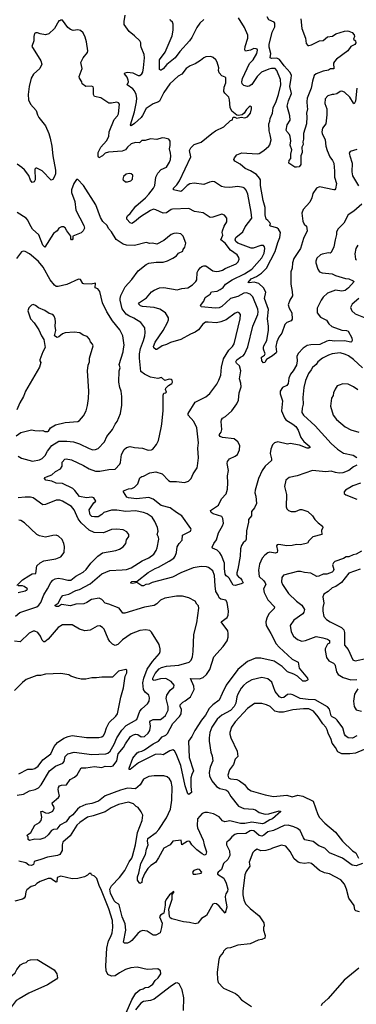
# Model space of a CAD drawing. Extents: x 1771496 to 1971148, y 471553 to 643630.
# Tile 172 of 256: x 1792933 to 1796718, y 566064 to 577114. Entities that reach past the tile are written whole.
import ezdxf

# ---------------------------------------------------------------- set-up
doc = ezdxf.new("R2010")
doc.units = 0

msp = doc.modelspace()

# ---------------------------------------------------------------- linework, layer by layer
at = {"layer": '0CON10XD'}
for points in [[(1794900, 574960), (1794835, 574996), (1794652, 574988), (1794635, 574984), (1794582, 574948), (1794545, 574942), (1794465, 574982), (1794436, 574986), (1794405, 574973), (1794290, 574900), (1794225, 574844), (1794195, 574828), (1794175, 574833), (1794138, 574875), (1794136, 574895), (1794146, 574914), (1794175, 574938), (1794239, 575021), (1794348, 575115), (1794385, 575155), (1794436, 575225), (1794453, 575255), (1794465, 575345), (1794485, 575392), (1794525, 575434), (1794585, 575460), (1794616, 575514), (1794627, 575545), (1794631, 575585), (1794630, 575615), (1794617, 575665), (1794626, 575704), (1794625, 575750), (1794610, 575775), (1794564, 575786), (1794535, 575787), (1794475, 575771), (1794405, 575776), (1794345, 575759), (1794305, 575759), (1794279, 575731), (1794235, 575734), (1794185, 575720), (1794146, 575685), (1794124, 575655), (1794085, 575637), (1793931, 575629), (1793895, 575616), (1793865, 575588), (1793823, 575563), (1793814, 575584), (1793816, 575625), (1793845, 575684), (1793908, 575755), (1793934, 575805), (1793939, 575855), (1793995, 575993), (1794034, 576035), (1794045, 576058), (1794056, 576165), (1794045, 576182), (1794025, 576190), (1793965, 576176), (1793935, 576179), (1793845, 576239), (1793775, 576253), (1793764, 576275), (1793764, 576345), (1793759, 576359), (1793742, 576368), (1793675, 576366), (1793637, 576395), (1793631, 576415), (1793606, 576456), (1793602, 576475), (1793636, 576566), (1793621, 576635), (1793647, 576685), (1793696, 576745), (1793699, 576765), (1793686, 576865), (1793669, 576919), (1793646, 576965), (1793615, 576994), (1793585, 577000), (1793535, 576994), (1793504, 577004), (1793476, 577026), (1793415, 577110), (1793395, 577110), (1793385, 577100), (1793375, 577100), (1793323, 577015), (1793262, 576955), (1793225, 576946), (1793164, 576954), (1793135, 576967), (1793114, 576966), (1793101, 576959), (1793094, 576924), (1793093, 576875), (1793071, 576815), (1793085, 576792), (1793172, 576652), (1793183, 576615), (1793160, 576565), (1793089, 576501), (1793063, 576457), (1793041, 576365), (1793030, 576275), (1793031, 576215), (1793054, 576165), (1793117, 576095), (1793132, 576045), (1793149, 576015), (1793223, 575923), (1793259, 575835), (1793276, 575785), (1793294, 575695), (1793304, 575585), (1793334, 575425), (1793334, 575385), (1793325, 575353), (1793305, 575319), (1793286, 575314), (1793185, 575416), (1793125, 575447), (1793114, 575446), (1793104, 575435), (1793106, 575315), (1793095, 575293), (1793075, 575286), (1793055, 575312), (1793035, 575365), (1792988, 575428), (1792959, 575455), (1792905, 575491)], [(1794146, 576524), (1794205, 576516), (1794265, 576487), (1794285, 576488), (1794306, 576505), (1794317, 576525), (1794324, 576575), (1794336, 576686), (1794332, 576725), (1794299, 576805), (1794294, 576826), (1794297, 576855), (1794283, 576875), (1794225, 576934), (1794165, 576980), (1794109, 577059), (1794106, 577094), (1794120, 577165)], [(1794546, 576564), (1794525, 576548), (1794515, 576548), (1794506, 576556), (1794504, 576665), (1794569, 576751), (1794648, 576932), (1794658, 576995), (1794660, 577065), (1794652, 577085), (1794628, 577105), (1794624, 577115)], [(1795004, 577116), (1794959, 577075), (1794925, 577025), (1794870, 576915), (1794843, 576877), (1794733, 576757), (1794681, 576685), (1794587, 576613), (1794546, 576564)], [(1796723, 576345), (1796709, 576201), (1796695, 576169), (1796685, 576177), (1796646, 576245), (1796585, 576300), (1796555, 576311), (1796535, 576310), (1796498, 576282), (1796466, 576274), (1796445, 576276), (1796399, 576261), (1796366, 576225), (1796364, 576175), (1796386, 576115), (1796388, 576045), (1796376, 575945), (1796336, 575895), (1796331, 575855), (1796334, 575835), (1796369, 575765), (1796377, 575693), (1796391, 575645), (1796421, 575575), (1796452, 575535), (1796464, 575505), (1796473, 575415), (1796471, 575345), (1796496, 575275), (1796484, 575216), (1796476, 575204), (1796465, 575204), (1796303, 575237), (1796270, 575225), (1796229, 575165), (1796217, 575113), (1796194, 575065), (1796119, 574985), (1796106, 574944), (1796116, 574854), (1796130, 574820), (1796157, 574795), (1796164, 574745), (1796125, 574660), (1796092, 574545), (1796017, 574435), (1795999, 574385), (1795996, 574325), (1795982, 574285), (1795983, 574147), (1795998, 574065), (1796000, 574015), (1795971, 573965), (1795953, 573915), (1795964, 573875), (1795994, 573824), (1795997, 573753), (1795987, 573733), (1795935, 573717), (1795915, 573695), (1795882, 573595), (1795848, 573552), (1795823, 573497), (1795814, 573445), (1795822, 573388), (1795816, 573375), (1795775, 573341), (1795709, 573301), (1795690, 573265), (1795675, 573262), (1795657, 573287), (1795652, 573325), (1795685, 573349), (1795694, 573365), (1795676, 573415), (1795676, 573435), (1795680, 573455), (1795711, 573515), (1795729, 573631), (1795729, 573675), (1795718, 573755), (1795731, 573861), (1795684, 573986), (1795701, 574055), (1795675, 574105), (1795622, 574152), (1795568, 574168), (1795515, 574160), (1795501, 574165), (1795534, 574205), (1795595, 574231), (1795652, 574268), (1795707, 574325), (1795806, 574514), (1795836, 574615), (1795859, 574669), (1795866, 574726), (1795843, 574765), (1795825, 574778), (1795753, 574795), (1795746, 574805), (1795754, 574825), (1795725, 574862), (1795705, 574877), (1795695, 574925), (1795692, 575005), (1795671, 575085), (1795642, 575255), (1795640, 575315), (1795631, 575335), (1795595, 575375), (1795528, 575418), (1795468, 575445), (1795413, 575493), (1795351, 575525), (1795340, 575545), (1795347, 575565), (1795375, 575597), (1795430, 575620), (1795605, 575607), (1795625, 575611), (1795680, 575645), (1795735, 575694), (1795745, 575710), (1795760, 575765), (1795748, 575822), (1795737, 575865), (1795735, 575945), (1795746, 575975), (1795749, 576005), (1795776, 576065), (1795784, 576125), (1795817, 576195), (1795844, 576276), (1795868, 576382), (1795864, 576444), (1795824, 576545), (1795805, 576568), (1795765, 576566), (1795735, 576560), (1795653, 576525), (1795602, 576475), (1795545, 576388), (1795515, 576369), (1795495, 576366), (1795455, 576376), (1795436, 576395), (1795431, 576415), (1795440, 576455), (1795518, 576622), (1795559, 576665), (1795600, 576735), (1795607, 576773), (1795603, 576783), (1795592, 576788), (1795565, 576789), (1795527, 576773), (1795471, 576761), (1795466, 576775), (1795470, 576815), (1795497, 576905), (1795498, 576942), (1795459, 577025), (1795394, 577135)], [(1796094, 577125), (1796106, 577015), (1796146, 576905), (1796156, 576846), (1796172, 576825), (1796185, 576823), (1796215, 576831), (1796304, 576875), (1796345, 576880), (1796395, 576922), (1796451, 576929), (1796488, 576955), (1796585, 576986), (1796615, 576990), (1796635, 576987), (1796670, 576970), (1796694, 576945), (1796697, 576925), (1796688, 576895), (1796708, 576875), (1796713, 576855), (1796700, 576835), (1796656, 576814), (1796622, 576765), (1796495, 576670), (1796471, 576645), (1796462, 576625), (1796465, 576563), (1796427, 576563), (1796405, 576548), (1796345, 576535), (1796265, 576506), (1796245, 576489), (1796225, 576425), (1796211, 576345), (1796167, 576235), (1796161, 576195), (1796166, 576136), (1796168, 576115), (1796157, 576065), (1796161, 576025), (1796157, 575945), (1796124, 575835), (1796126, 575774), (1796116, 575745), (1796120, 575715), (1796107, 575685), (1796110, 575625), (1796093, 575585), (1796095, 575490), (1796075, 575462), (1796045, 575458), (1796025, 575460), (1795960, 575505), (1795964, 575535), (1795983, 575555), (1795982, 575605), (1795993, 575655), (1795976, 575705), (1795981, 575755), (1795975, 575805), (1795967, 575827), (1795935, 575858), (1795930, 575875), (1795942, 575935), (1795975, 575985), (1795970, 576035), (1795940, 576145), (1795956, 576205), (1795991, 576285), (1795969, 576365), (1795984, 576456), (1795988, 576488), (1795973, 576523), (1795905, 576595), (1795855, 576666), (1795825, 576682), (1795765, 576677), (1795751, 576685), (1795756, 576735), (1795740, 576805), (1795740, 576835), (1795772, 576975), (1795800, 577035), (1795801, 577075), (1795795, 577087), (1795735, 577111), (1795714, 577145)], [(1796781, 575045), (1796690, 574965), (1796626, 574925), (1796578, 574832), (1796513, 574767), (1796496, 574735), (1796497, 574705), (1796480, 574645), (1796467, 574565), (1796435, 574500), (1796425, 574494), (1796405, 574496), (1796335, 574484), (1796315, 574476), (1796275, 574439), (1796264, 574405), (1796264, 574384), (1796285, 574315), (1796305, 574284), (1796333, 574273), (1796445, 574260), (1796483, 574243), (1796595, 574208), (1796635, 574204), (1796682, 574185), (1796692, 574175), (1796632, 574105), (1796591, 574075), (1796555, 574067), (1796485, 574079), (1796394, 574045), (1796345, 573999), (1796321, 573965), (1796279, 573875), (1796276, 573825), (1796315, 573774), (1796383, 573743), (1796409, 573699), (1796441, 573671), (1796555, 573631), (1796606, 573626), (1796625, 573619), (1796669, 573545), (1796673, 573515), (1796665, 573498), (1796656, 573494), (1796585, 573510), (1796475, 573507), (1796415, 573513), (1796385, 573508), (1796309, 573469), (1796205, 573465), (1796165, 573457), (1796122, 573428), (1796063, 573367), (1796051, 573335), (1796053, 573285), (1796045, 573238), (1796008, 573172), (1795977, 573135), (1795960, 573090), (1795950, 573030), (1795935, 573010), (1795889, 572985), (1795863, 572945), (1795863, 572915), (1795889, 572835), (1795878, 572725), (1795910, 572645), (1795925, 572625), (1796006, 572575), (1796038, 572548), (1796066, 572506), (1796095, 572426), (1796129, 572379), (1796194, 572325), (1796198, 572315), (1796186, 572304), (1796165, 572306), (1796079, 572339), (1795975, 572356), (1795945, 572349), (1795835, 572378), (1795797, 572365), (1795776, 572344), (1795756, 572295), (1795751, 572245), (1795766, 572185), (1795764, 572166), (1795694, 572105), (1795658, 572055), (1795619, 571965), (1795580, 571835), (1795576, 571805), (1795588, 571765), (1795594, 571685), (1795573, 571637), (1795538, 571595), (1795540, 571545), (1795507, 571505), (1795506, 571475), (1795484, 571376), (1795479, 571285), (1795471, 571265), (1795445, 571241), (1795427, 571213), (1795416, 571175), (1795411, 571095), (1795384, 570946), (1795374, 570905), (1795376, 570885), (1795392, 570862), (1795415, 570846), (1795432, 570825), (1795444, 570795), (1795425, 570781), (1795355, 570764), (1795335, 570766), (1795290, 570845), (1795279, 570859), (1795254, 570874), (1795245, 570890), (1795236, 570955), (1795237, 571015), (1795201, 571101), (1795182, 571132), (1795155, 571160), (1795102, 571182), (1795096, 571195), (1795115, 571236), (1795147, 571275), (1795170, 571355), (1795215, 571435), (1795223, 571465), (1795216, 571516), (1795205, 571540), (1795109, 571569), (1795086, 571585), (1795078, 571605), (1795169, 571665), (1795201, 571735), (1795256, 571794), (1795269, 571845), (1795272, 571915), (1795268, 571995), (1795281, 572055), (1795266, 572135), (1795269, 572155), (1795294, 572186), (1795357, 572215), (1795381, 572235), (1795405, 572288), (1795407, 572335), (1795386, 572376), (1795345, 572409), (1795214, 572424), (1795186, 572436), (1795176, 572455), (1795198, 572485), (1795207, 572515), (1795197, 572605), (1795202, 572625), (1795215, 572641), (1795248, 572662), (1795318, 572725), (1795375, 572803), (1795392, 572845), (1795402, 572925), (1795422, 572995), (1795419, 573035), (1795406, 573085), (1795421, 573175), (1795405, 573230), (1795371, 573261), (1795364, 573275), (1795374, 573295), (1795415, 573325), (1795445, 573343), (1795460, 573360), (1795498, 573442), (1795555, 573675), (1795610, 573805), (1795615, 573835), (1795611, 573865), (1795555, 574005), (1795524, 574035), (1795485, 574049), (1795455, 574045), (1795385, 574009), (1795305, 573985), (1795205, 573897), (1795175, 573881), (1795135, 573875), (1794975, 573891), (1794967, 573905), (1795002, 573955), (1795017, 573995), (1795073, 574035), (1795091, 574059), (1795155, 574068), (1795189, 574085), (1795220, 574110), (1795246, 574145), (1795322, 574195), (1795460, 574260), (1795542, 574315), (1795655, 574441), (1795682, 574495), (1795690, 574545), (1795686, 574565), (1795675, 574578), (1795645, 574581), (1795560, 574550), (1795535, 574550), (1795385, 574606), (1795363, 574625), (1795355, 574645), (1795365, 574669), (1795442, 574735), (1795469, 574791), (1795542, 574885), (1795536, 574955), (1795497, 575157), (1795480, 575200), (1795462, 575222), (1795445, 575231), (1795385, 575241), (1795295, 575230), (1795235, 575233), (1795203, 575243), (1795125, 575293), (1795105, 575299), (1795068, 575292), (1795005, 575266), (1794895, 575279), (1794845, 575273), (1794815, 575255), (1794758, 575192), (1794745, 575186), (1794664, 575205), (1794663, 575225), (1794699, 575261), (1794730, 575305), (1794856, 575575), (1794841, 575645), (1794856, 575675), (1794896, 575714), (1794975, 575739), (1795095, 575835), (1795135, 575866), (1795228, 575912), (1795305, 575982), (1795325, 575990), (1795328, 576012), (1795338, 576022), (1795352, 576022), (1795375, 576010), (1795425, 576020), (1795465, 576014), (1795493, 576025), (1795527, 576065), (1795540, 576115), (1795538, 576135), (1795525, 576142), (1795515, 576137), (1795485, 576107), (1795458, 576065), (1795435, 576048), (1795395, 576038), (1795375, 576042), (1795319, 576089), (1795298, 576128), (1795294, 576215), (1795286, 576245), (1795238, 576288), (1795227, 576307), (1795232, 576358), (1795251, 576405), (1795250, 576460), (1795245, 576468), (1795205, 576484), (1795177, 576517), (1795168, 576545), (1795171, 576575), (1795155, 576638), (1795140, 576665), (1795110, 576690), (1795082, 576702), (1795025, 576696), (1795003, 576687), (1794967, 576655), (1794905, 576618), (1794849, 576595), (1794805, 576565), (1794755, 576504), (1794715, 576480), (1794621, 576395), (1794554, 576296), (1794505, 576200), (1794495, 576191), (1794435, 576171), (1794355, 576119), (1794315, 576038), (1794298, 576015), (1794225, 575949), (1794185, 575924), (1794178, 575935), (1794225, 576081), (1794247, 576193), (1794249, 576235), (1794242, 576275), (1794225, 576315), (1794205, 576337), (1794142, 576382), (1794155, 576415), (1794154, 576435), (1794140, 576470), (1794112, 576508), (1794115, 576516), (1794146, 576524)], [(1796725, 575659), (1796650, 575635), (1796638, 575615), (1796646, 575586), (1796671, 575505), (1796668, 575408), (1796675, 575362), (1796741, 575251)], [(1793372, 568432), (1793364, 568475), (1793368, 568495), (1793381, 568515), (1793405, 568524), (1793460, 568525), (1793499, 568585), (1793549, 568611), (1793581, 568639), (1793625, 568718), (1793675, 568718), (1793775, 568732), (1793855, 568721), (1793893, 568737), (1793955, 568734), (1793985, 568741), (1794027, 568795), (1794042, 568875), (1794100, 568945), (1794122, 568988), (1794180, 569070), (1794211, 569089), (1794235, 569096), (1794260, 569090), (1794299, 569065), (1794335, 569071), (1794378, 569105), (1794395, 569136), (1794404, 569186), (1794397, 569235), (1794404, 569245), (1794435, 569261), (1794515, 569261), (1794548, 569282), (1794573, 569305), (1794601, 569365), (1794601, 569405), (1794581, 569495), (1794586, 569535), (1794625, 569588), (1794666, 569624), (1794671, 569645), (1794638, 569688), (1794575, 569719), (1794515, 569717), (1794445, 569699), (1794432, 569705), (1794431, 569725), (1794455, 569775), (1794503, 569827), (1794528, 569842), (1794585, 569860), (1794721, 569869), (1794837, 569903), (1794862, 569925), (1794876, 569965), (1794884, 570025), (1794890, 570215), (1794926, 570344), (1794949, 570511), (1794944, 570534), (1794924, 570554), (1794905, 570588), (1794835, 570627), (1794765, 570644), (1794695, 570644), (1794565, 570621), (1794515, 570598), (1794475, 570559), (1794445, 570540), (1794335, 570520), (1794115, 570452), (1794094, 570455), (1794050, 570510), (1793935, 570556), (1793895, 570564), (1793855, 570605), (1793825, 570623), (1793742, 570608), (1793688, 570572), (1793655, 570560), (1793565, 570554), (1793504, 570534), (1793405, 570551), (1793370, 570530), (1793345, 570529), (1793333, 570535), (1793332, 570545), (1793365, 570566), (1793401, 570629), (1793420, 570650), (1793485, 570666), (1793565, 570707), (1793605, 570718), (1793725, 570781), (1793855, 570895), (1793945, 570931), (1794085, 570939), (1794135, 570945), (1794185, 570963), (1794310, 571040), (1794386, 571075), (1794440, 571115), (1794468, 571155), (1794480, 571185), (1794496, 571285), (1794494, 571305), (1794480, 571335), (1794489, 571375), (1794482, 571415), (1794454, 571484), (1794421, 571531), (1794365, 571568), (1794325, 571585), (1794235, 571601), (1794125, 571596), (1794025, 571609), (1793965, 571608), (1793881, 571585), (1793855, 571560), (1793815, 571536), (1793775, 571533), (1793745, 571539), (1793725, 571556), (1793716, 571615), (1793767, 571693), (1793788, 571712), (1793767, 571747), (1793745, 571756), (1793685, 571749), (1793605, 571762), (1793555, 571829), (1793531, 571851), (1793415, 571907), (1793343, 571913), (1793295, 571936), (1793228, 571945), (1793212, 571965), (1793217, 571975), (1793234, 571984), (1793295, 572005), (1793336, 572045), (1793393, 572075), (1793411, 572105), (1793412, 572148), (1793440, 572180), (1793455, 572187), (1793515, 572174), (1793652, 572112), (1793715, 572073), (1793785, 572048), (1793835, 572046), (1793934, 572066), (1794005, 572069), (1794059, 572125), (1794067, 572145), (1794077, 572233), (1794108, 572292), (1794135, 572314), (1794175, 572323), (1794225, 572313), (1794315, 572307), (1794378, 572282), (1794415, 572286), (1794430, 572295), (1794472, 572348), (1794495, 572392), (1794524, 572535), (1794533, 572575), (1794547, 572727), (1794545, 572900), (1794555, 572922), (1794574, 572926), (1794582, 572935), (1794573, 572965), (1794575, 572980), (1794605, 573010), (1794645, 573030), (1794650, 573045), (1794647, 573067), (1794637, 573077), (1794615, 573078), (1794565, 573063), (1794528, 573098), (1794485, 573088), (1794405, 573101), (1794335, 573134), (1794296, 573165), (1794279, 573315), (1794280, 573365), (1794292, 573425), (1794327, 573515), (1794340, 573565), (1794344, 573605), (1794339, 573655), (1794296, 573715), (1794217, 573765), (1794159, 573789), (1794129, 573809), (1794085, 573868), (1794061, 573965), (1794061, 573985), (1794072, 574018), (1794118, 574115), (1794195, 574197), (1794266, 574294), (1794355, 574367), (1794385, 574383), (1794466, 574394), (1794545, 574394), (1794595, 574407), (1794654, 574436), (1794695, 574463), (1794717, 574495), (1794767, 574515), (1794771, 574535), (1794790, 574560), (1794801, 574605), (1794773, 574685), (1794745, 574711), (1794695, 574718), (1794665, 574714), (1794638, 574702), (1794552, 574635), (1794475, 574594), (1794425, 574606), (1794395, 574601), (1794355, 574612), (1794225, 574581), (1794135, 574582), (1794095, 574596), (1794019, 574649), (1793965, 574734), (1793931, 574771), (1793915, 574806), (1793868, 574848), (1793843, 574895), (1793791, 575035), (1793649, 575255), (1793585, 575322), (1793571, 575319), (1793543, 575277), (1793516, 575205), (1793514, 575175), (1793554, 575075), (1793566, 574976), (1793654, 574804), (1793660, 574775), (1793645, 574743), (1793625, 574722), (1793530, 574685), (1793532, 574655), (1793525, 574642), (1793515, 574643), (1793510, 574655), (1793510, 574685), (1793462, 574745), (1793445, 574777), (1793425, 574788), (1793405, 574791), (1793375, 574776), (1793356, 574745), (1793315, 574715), (1793215, 574563), (1793193, 574585), (1793148, 574698), (1793079, 574765), (1793046, 574815), (1793024, 574865), (1793005, 574888), (1792905, 574952)], [(1794145, 575294), (1794183, 575307), (1794201, 575325), (1794205, 575370), (1794186, 575386), (1794165, 575388), (1794130, 575380), (1794101, 575355), (1794094, 575325), (1794097, 575315), (1794124, 575294), (1794145, 575294)], [(1796725, 572113), (1796685, 572095), (1796634, 572055), (1796565, 572027), (1796525, 572025), (1796485, 572031), (1796435, 572048), (1796375, 572041), (1796225, 572055), (1796054, 571996), (1795964, 571976), (1795927, 571945), (1795912, 571875), (1795934, 571784), (1795928, 571645), (1795935, 571624), (1795955, 571604), (1795985, 571596), (1796035, 571594), (1796085, 571616), (1796105, 571618), (1796173, 571593), (1796225, 571547), (1796253, 571505), (1796288, 571468), (1796338, 571428), (1796340, 571415), (1796328, 571382), (1796330, 571335), (1796230, 571310), (1796184, 571266), (1796171, 571239), (1796090, 571220), (1796044, 571224), (1795995, 571212), (1795935, 571208), (1795845, 571224), (1795829, 571221), (1795822, 571208), (1795833, 571155), (1795828, 571135), (1795805, 571128), (1795745, 571139), (1795725, 571132), (1795690, 571105), (1795661, 571069), (1795629, 571005), (1795618, 570935), (1795624, 570865), (1795678, 570818), (1795695, 570795), (1795701, 570775), (1795676, 570725), (1795681, 570685), (1795724, 570604), (1795799, 570525), (1795794, 570505), (1795735, 570446), (1795711, 570399), (1795701, 570355), (1795703, 570315), (1795758, 570225), (1795818, 570108), (1795851, 570071), (1795995, 569939), (1796065, 569902), (1796076, 569835), (1796168, 569725), (1796173, 569705), (1796169, 569701), (1796145, 569690), (1796115, 569691), (1796055, 569746), (1796015, 569768), (1795945, 569794), (1795886, 569856), (1795794, 569914), (1795645, 569950), (1795585, 569950), (1795495, 569911), (1795385, 569823), (1795255, 569647), (1795210, 569550), (1795175, 569476), (1795105, 569425), (1795064, 569385), (1795021, 569309), (1794976, 569254), (1794902, 569135), (1794870, 569070), (1794830, 569015), (1794838, 568835), (1794889, 568685), (1794867, 568643), (1794858, 568605), (1794857, 568507), (1794865, 568442), (1794835, 568420), (1794822, 568425), (1794794, 568515), (1794746, 568745), (1794694, 568874), (1794675, 568909), (1794655, 568918), (1794622, 568908), (1794545, 568864), (1794512, 568872), (1794455, 568869), (1794268, 568772), (1794175, 568698), (1794165, 568700), (1794164, 568714), (1794207, 568825), (1794255, 568886), (1794272, 568898), (1794305, 568903), (1794335, 568918), (1794435, 568987), (1794494, 569016), (1794536, 569064), (1794575, 569083), (1794595, 569102), (1794654, 569216), (1794729, 569295), (1794750, 569325), (1794753, 569373), (1794738, 569405), (1794736, 569425), (1794766, 569455), (1794792, 569468), (1794854, 569515), (1794893, 569595), (1794890, 569635), (1794855, 569720), (1794955, 569716), (1794995, 569733), (1795035, 569766), (1795070, 569820), (1795117, 569963), (1795222, 570078), (1795265, 570144), (1795277, 570183), (1795279, 570225), (1795272, 570255), (1795199, 570355), (1795265, 570403), (1795278, 570432), (1795282, 570475), (1795265, 570575), (1795251, 570601), (1795195, 570611), (1795176, 570625), (1795166, 570655), (1795137, 570697), (1795132, 570762), (1795125, 570875), (1795105, 570928), (1795056, 570966), (1795033, 570973), (1794975, 570977), (1794885, 570962), (1794745, 570905), (1794652, 570858), (1794423, 570797), (1794385, 570780), (1794353, 570777), (1794325, 570760), (1794305, 570762), (1794249, 570799), (1794205, 570788), (1794185, 570790), (1794180, 570795), (1794195, 570808), (1794255, 570812), (1794379, 570911), (1794455, 570956), (1794495, 570970), (1794615, 571036), (1794665, 571069), (1794683, 571095), (1794698, 571135), (1794705, 571198), (1794725, 571236), (1794759, 571271), (1794762, 571328), (1794852, 571375), (1794861, 571395), (1794858, 571405), (1794756, 571545), (1794695, 571582), (1794625, 571637), (1794525, 571660), (1794435, 571734), (1794385, 571751), (1794245, 571735), (1794155, 571746), (1794139, 571755), (1794102, 571815), (1794102, 571828), (1794155, 571848), (1794195, 571852), (1794225, 571866), (1794261, 571905), (1794285, 571973), (1794305, 571986), (1794325, 571991), (1794395, 572029), (1794465, 572038), (1794535, 572016), (1794605, 571942), (1794625, 571931), (1794695, 571933), (1794785, 571921), (1794832, 571935), (1794863, 571965), (1794885, 572018), (1794927, 572085), (1794933, 572107), (1794943, 572197), (1794936, 572305), (1794944, 572365), (1794926, 572535), (1794891, 572605), (1794827, 572675), (1794826, 572695), (1794907, 572823), (1795025, 572881), (1795072, 572918), (1795150, 573025), (1795171, 573069), (1795195, 573125), (1795203, 573215), (1795223, 573307), (1795284, 573405), (1795327, 573445), (1795344, 573475), (1795411, 573755), (1795414, 573804), (1795402, 573825), (1795385, 573830), (1795355, 573819), (1795255, 573745), (1795195, 573724), (1795145, 573712), (1795051, 573721), (1795022, 573718), (1794994, 573696), (1794944, 573635), (1794905, 573608), (1794855, 573586), (1794745, 573524), (1794629, 573491), (1794585, 573468), (1794536, 573454), (1794475, 573414), (1794464, 573414), (1794441, 573431), (1794436, 573445), (1794455, 573495), (1794545, 573627), (1794595, 573716), (1794605, 573745), (1794605, 573767), (1794571, 573825), (1794507, 573867), (1794445, 573883), (1794315, 573895), (1794292, 573902), (1794268, 573925), (1794280, 573940), (1794358, 573992), (1794415, 574058), (1794445, 574079), (1794505, 574103), (1794555, 574108), (1794705, 574083), (1794755, 574099), (1794825, 574105), (1794875, 574137), (1794912, 574175), (1794923, 574195), (1794930, 574275), (1794940, 574300), (1794961, 574329), (1794982, 574345), (1795005, 574352), (1795025, 574350), (1795105, 574296), (1795143, 574287), (1795175, 574290), (1795215, 574302), (1795245, 574323), (1795366, 574375), (1795390, 574395), (1795399, 574425), (1795396, 574445), (1795380, 574475), (1795305, 574528), (1795244, 574605), (1795193, 574643), (1795218, 574695), (1795211, 574725), (1795215, 574745), (1795234, 574795), (1795264, 574845), (1795261, 574885), (1795235, 574920), (1795205, 574932), (1795105, 574896), (1795075, 574894), (1794995, 574946), (1794900, 574960)], [(1796734, 574585), (1796714, 574545), (1796702, 574485), (1796708, 574428), (1796719, 574419)], [(1792915, 572217), (1792955, 572193), (1793079, 572161), (1793155, 572173), (1793185, 572191), (1793218, 572222), (1793245, 572273), (1793293, 572337), (1793375, 572384), (1793465, 572385), (1793538, 572375), (1793605, 572354), (1793715, 572300), (1793755, 572287), (1793785, 572289), (1793815, 572302), (1793886, 572375), (1793914, 572435), (1793976, 572514), (1794006, 572575), (1794029, 572605), (1794067, 572695), (1794082, 572788), (1794082, 572885), (1794074, 572945), (1794058, 572985), (1794046, 573045), (1794052, 573175), (1794063, 573205), (1794052, 573245), (1794096, 573385), (1794100, 573420), (1794107, 573463), (1794094, 573566), (1794059, 573635), (1793975, 573734), (1793914, 573834), (1793866, 573936), (1793833, 574063), (1793810, 574095), (1793781, 574105), (1793785, 574157), (1793735, 574147), (1793655, 574150), (1793643, 574155), (1793615, 574200), (1793595, 574201), (1793465, 574141), (1793365, 574120), (1793345, 574121), (1793325, 574134), (1793275, 574195), (1793198, 574338), (1793145, 574401), (1793088, 574448), (1793045, 574486), (1792995, 574514), (1792972, 574518), (1792952, 574508), (1792898, 574435)], [(1796745, 573985), (1796670, 573920), (1796651, 573885), (1796669, 573845), (1796704, 573814), (1796874, 573744)], [(1793102, 572502), (1793155, 572499), (1793194, 572504), (1793215, 572494), (1793248, 572492), (1793257, 572495), (1793278, 572532), (1793335, 572568), (1793445, 572592), (1793585, 572606), (1793605, 572616), (1793652, 572668), (1793681, 572725), (1793697, 572785), (1793707, 572863), (1793709, 572945), (1793694, 573174), (1793702, 573235), (1793719, 573275), (1793719, 573315), (1793758, 573455), (1793752, 573472), (1793729, 573499), (1793718, 573528), (1793690, 573560), (1793648, 573575), (1793609, 573599), (1793545, 573606), (1793445, 573598), (1793415, 573589), (1793375, 573554), (1793355, 573548), (1793324, 573565), (1793339, 573625), (1793331, 573675), (1793336, 573725), (1793331, 573755), (1793321, 573785), (1793306, 573805), (1793265, 573816), (1793215, 573849), (1793145, 573879), (1793112, 573905), (1793085, 573917), (1793065, 573912), (1793035, 573880), (1793024, 573845), (1793053, 573755), (1793095, 573712), (1793148, 573635), (1793178, 573565), (1793203, 573525), (1793220, 573435), (1793192, 573388), (1793159, 573295), (1793158, 573285), (1793171, 573265), (1793156, 573215), (1793000, 572945), (1792976, 572885), (1792934, 572815), (1792902, 572735)], [(1796786, 573206), (1796685, 573300), (1796630, 573340), (1796596, 573356), (1796535, 573374), (1796445, 573364), (1796405, 573349), (1796336, 573315), (1796286, 573275), (1796265, 573244), (1796225, 573212), (1796212, 573185), (1796182, 573145), (1796148, 573065), (1796127, 572987), (1796118, 572875), (1796122, 572798), (1796108, 572755), (1796107, 572705), (1796126, 572675), (1796254, 572555), (1796435, 572358), (1796505, 572294), (1796575, 572249), (1796684, 572225), (1796722, 572202)], [(1796735, 572961), (1796687, 572995), (1796625, 573022), (1796565, 573026), (1796525, 573012), (1796504, 573006), (1796482, 572968), (1796462, 572928), (1796456, 572895), (1796440, 572865), (1796434, 572835), (1796428, 572775), (1796456, 572675), (1796495, 572626), (1796594, 572545), (1796655, 572510), (1796745, 572486)], [(1792895, 572442), (1792945, 572480), (1793065, 572511), (1793102, 572502)], [(1796765, 571913), (1796679, 571881), (1796596, 571834), (1796580, 571815), (1796583, 571795), (1796600, 571780), (1796723, 571733)], [(1792885, 570420), (1792935, 570461), (1793125, 570525), (1793149, 570545), (1793172, 570575), (1793205, 570660), (1793246, 570725), (1793282, 570798), (1793306, 570824), (1793331, 570839), (1793365, 570847), (1793415, 570840), (1793475, 570822), (1793509, 570825), (1793565, 570868), (1793645, 570914), (1793680, 570945), (1793734, 571016), (1793813, 571095), (1793865, 571131), (1794015, 571156), (1794055, 571171), (1794095, 571199), (1794126, 571235), (1794133, 571275), (1794161, 571315), (1794159, 571335), (1794137, 571365), (1794095, 571390), (1794025, 571398), (1793965, 571391), (1793875, 571354), (1793770, 571360), (1793715, 571386), (1793626, 571466), (1793592, 571512), (1793544, 571614), (1793515, 571651), (1793415, 571710), (1793385, 571721), (1793345, 571721), (1793225, 571674), (1793195, 571668), (1793086, 571746), (1793055, 571755), (1792994, 571754), (1792915, 571749)], [(1792900, 570765), (1792963, 570827), (1793035, 570874), (1793075, 570894), (1793113, 570897), (1793126, 570984), (1793162, 571018), (1793205, 571040), (1793338, 571062), (1793395, 571087), (1793433, 571135), (1793437, 571203), (1793431, 571235), (1793411, 571281), (1793368, 571318), (1793345, 571327), (1793306, 571326), (1793225, 571307), (1793155, 571322), (1793125, 571338), (1792986, 571466), (1792945, 571493), (1792925, 571496)], [(1796775, 571151), (1796718, 571115), (1796682, 571108), (1796635, 571084), (1796605, 571084), (1796575, 571068), (1796475, 571034), (1796461, 571019), (1796452, 570995), (1796464, 570945), (1796459, 570925), (1796445, 570912), (1796385, 570893), (1796345, 570892), (1796295, 570868), (1796275, 570865), (1796205, 570904), (1796135, 570910), (1796092, 570922), (1796055, 570922), (1795900, 570880), (1795881, 570855), (1795876, 570805), (1795888, 570775), (1795954, 570674), (1796045, 570587), (1796105, 570544), (1796136, 570496), (1796128, 570465), (1796116, 570445), (1796016, 570374), (1795976, 570315), (1795984, 570245), (1796013, 570195), (1796055, 570159), (1796105, 570139), (1796145, 570146), (1796265, 570190), (1796343, 570177), (1796395, 570162), (1796416, 570145), (1796416, 570115), (1796395, 570104), (1796368, 570055), (1796367, 570035), (1796384, 569955), (1796408, 569918), (1796461, 569891), (1796475, 569876), (1796482, 569865), (1796494, 569795), (1796515, 569764), (1796571, 569731), (1796655, 569706), (1796725, 569709)], [(1796761, 570949), (1796635, 570903), (1796553, 570797), (1796486, 570754), (1796445, 570739), (1796400, 570695), (1796354, 570666), (1796340, 570635), (1796354, 570566), (1796343, 570517), (1796343, 570475), (1796354, 570415), (1796383, 570383), (1796424, 570355), (1796551, 570291), (1796577, 570267), (1796584, 570235), (1796587, 570095), (1796626, 570045), (1796678, 569928), (1796705, 569918), (1796845, 569947)], [(1792915, 570684), (1792996, 570704), (1793005, 570712), (1793015, 570712), (1793020, 570725), (1792985, 570752), (1792965, 570760), (1792915, 570760)], [(1792905, 568411), (1792975, 568422), (1793045, 568461), (1793107, 568473), (1793145, 568492), (1793174, 568526), (1793270, 568685), (1793335, 568737), (1793419, 568771), (1793432, 568788), (1793446, 568845), (1793476, 568874), (1793545, 568893), (1793745, 568869), (1793903, 568875), (1793925, 568883), (1793950, 568905), (1793995, 568985), (1794026, 569055), (1794081, 569139), (1794129, 569191), (1794251, 569259), (1794285, 569355), (1794305, 569380), (1794369, 569435), (1794389, 569465), (1794394, 569504), (1794385, 569532), (1794345, 569566), (1794326, 569596), (1794318, 569672), (1794328, 569725), (1794365, 569825), (1794425, 569910), (1794505, 570001), (1794514, 570025), (1794514, 570055), (1794503, 570103), (1794415, 570242), (1794395, 570260), (1794346, 570266), (1794285, 570258), (1794188, 570222), (1794089, 570155), (1794035, 570100), (1794005, 570089), (1793975, 570104), (1793945, 570136), (1793927, 570165), (1793882, 570275), (1793865, 570294), (1793835, 570311), (1793805, 570309), (1793725, 570264), (1793665, 570254), (1793605, 570275), (1793525, 570321), (1793416, 570324), (1793365, 570294), (1793255, 570161), (1793215, 570130), (1793205, 570131), (1793185, 570151), (1793166, 570195), (1793137, 570237), (1793105, 570252), (1793085, 570250), (1793041, 570230), (1792938, 570132), (1792875, 570140)], [(1792925, 568651), (1793025, 568702), (1793078, 568702), (1793105, 568709), (1793142, 568738), (1793195, 568807), (1793282, 568875), (1793322, 568958), (1793358, 569002), (1793431, 569049), (1793480, 569070), (1793525, 569081), (1793685, 569059), (1793822, 569058), (1793855, 569067), (1793875, 569082), (1793889, 569105), (1793908, 569165), (1793938, 569225), (1794015, 569298), (1794034, 569325), (1794070, 569510), (1794099, 569615), (1794120, 569745), (1794138, 569785), (1794138, 569815), (1794125, 569820), (1794045, 569802), (1793975, 569737), (1793855, 569737), (1793795, 569727), (1793745, 569727), (1793675, 569713), (1793625, 569712), (1793574, 569724), (1793510, 569745), (1793485, 569762), (1793395, 569777), (1793225, 569767), (1793166, 569754), (1793125, 569753), (1793005, 569710), (1792963, 569677), (1792876, 569584)], [(1796723, 569077), (1796675, 569050), (1796627, 569053), (1796595, 569076), (1796585, 569095), (1796566, 569166), (1796504, 569254), (1796485, 569271), (1796445, 569289), (1796435, 569301), (1796418, 569375), (1796395, 569401), (1796255, 569480), (1796175, 569483), (1796086, 569496), (1796005, 569536), (1795975, 569545), (1795945, 569541), (1795903, 569507), (1795875, 569502), (1795855, 569516), (1795807, 569575), (1795770, 569680), (1795725, 569717), (1795655, 569731), (1795545, 569704), (1795485, 569671), (1795449, 569641), (1795425, 569612), (1795387, 569545), (1795375, 569515), (1795363, 569445), (1795344, 569405), (1795305, 569360), (1795205, 569309), (1795155, 569265), (1795095, 569175), (1795072, 569115), (1795062, 569055), (1795064, 569016), (1795081, 568895), (1795096, 568854), (1795106, 568795), (1795076, 568724), (1795065, 568665), (1795068, 568628), (1795092, 568572), (1795147, 568507), (1795185, 568485), (1795252, 568472), (1795275, 568456), (1795307, 568397), (1795395, 568289), (1795455, 568262), (1795558, 568252), (1795585, 568245), (1795625, 568215), (1795695, 568198), (1795735, 568202), (1795850, 568235), (1795868, 568228), (1795776, 568144), (1795745, 568134), (1795687, 568095), (1795665, 568088), (1795545, 568109), (1795465, 568092), (1795415, 568091), (1795297, 568123), (1795240, 568110), (1795215, 568124), (1795175, 568168), (1795113, 568203), (1795045, 568215), (1795015, 568215), (1794986, 568204), (1794933, 568145), (1794928, 568072), (1794933, 568043), (1794996, 567905), (1795009, 567855), (1795034, 567775), (1795025, 567744), (1795012, 567738), (1794985, 567751), (1794925, 567799), (1794869, 567855), (1794845, 567890), (1794835, 567894), (1794815, 567890), (1794755, 567852), (1794750, 567905), (1794655, 567896), (1794625, 567854), (1794555, 567816), (1794494, 567706), (1794459, 567655), (1794409, 567621), (1794373, 567587), (1794339, 567535), (1794312, 567468), (1794305, 567432), (1794285, 567420), (1794259, 567455), (1794257, 567495), (1794272, 567535), (1794295, 567645), (1794346, 567745), (1794358, 567805), (1794377, 567855), (1794369, 567895), (1794374, 567925), (1794467, 567993), (1794498, 568025), (1794585, 568155), (1794627, 568255), (1794644, 568355), (1794646, 568504), (1794638, 568565), (1794618, 568595), (1794593, 568615), (1794555, 568627), (1794445, 568629), (1794385, 568622), (1794325, 568589), (1794286, 568525), (1794237, 568483), (1794145, 568488), (1794065, 568468), (1793895, 568405), (1793857, 568375), (1793820, 568345), (1793745, 568318), (1793678, 568305), (1793609, 568275), (1793584, 568255), (1793531, 568189), (1793491, 568159), (1793455, 568113), (1793385, 568075), (1793352, 568028), (1793314, 568026), (1793292, 568015), (1793255, 567964), (1793217, 567933), (1793160, 567915), (1793104, 567916), (1793045, 567903), (1793030, 567915), (1793028, 567945), (1793018, 567955), (1793020, 567965), (1793057, 567993), (1793105, 568074), (1793155, 568104), (1793173, 568125), (1793181, 568165), (1793172, 568228), (1793185, 568230), (1793225, 568214), (1793255, 568210), (1793285, 568219), (1793307, 568233), (1793320, 568265), (1793316, 568285), (1793301, 568305), (1793300, 568325), (1793370, 568385), (1793380, 568405), (1793372, 568432)], [(1796735, 569604), (1796696, 569545), (1796686, 569465), (1796694, 569405), (1796715, 569368), (1796775, 569353)], [(1796805, 568922), (1796707, 568883), (1796645, 568875), (1796555, 568874), (1796509, 568899), (1796484, 568945), (1796448, 568995), (1796436, 569036), (1796400, 569105), (1796391, 569145), (1796377, 569175), (1796342, 569212), (1796290, 569290), (1796235, 569354), (1796185, 569378), (1796125, 569379), (1796005, 569369), (1795899, 569341), (1795845, 569341), (1795803, 569353), (1795748, 569405), (1795710, 569425), (1795655, 569439), (1795575, 569438), (1795495, 569382), (1795355, 569233), (1795314, 569175), (1795297, 569113), (1795296, 569095), (1795308, 569055), (1795378, 568905), (1795386, 568846), (1795357, 568815), (1795338, 568755), (1795292, 568695), (1795273, 568637), (1795282, 568605), (1795303, 568595), (1795375, 568585), (1795403, 568573), (1795459, 568529), (1795494, 568485), (1795535, 568459), (1795695, 568414), (1795785, 568396), (1795935, 568410), (1795995, 568392), (1796061, 568409), (1796118, 568398), (1796232, 568342), (1796285, 568195), (1796305, 568162), (1796363, 568095), (1796485, 567995), (1796561, 567895), (1796675, 567786), (1796714, 567764), (1796744, 567704)], [(1796786, 567644), (1796715, 567616), (1796672, 567625), (1796562, 567702), (1796416, 567765), (1796365, 567815), (1796295, 567843), (1796231, 567891), (1796141, 567911), (1796123, 567933), (1796086, 568015), (1796058, 568038), (1796015, 568055), (1795952, 568075), (1795905, 568071), (1795785, 568014), (1795725, 567999), (1795679, 567961), (1795655, 567952), (1795625, 567957), (1795565, 568009), (1795545, 568014), (1795525, 568011), (1795475, 567982), (1795375, 567975), (1795352, 567968), (1795317, 567943), (1795289, 567905), (1795264, 567885), (1795257, 567875), (1795258, 567855), (1795293, 567785), (1795297, 567735), (1795275, 567687), (1795225, 567645), (1795204, 567576), (1795163, 567547), (1795156, 567535), (1795159, 567525), (1795229, 567479), (1795256, 567425), (1795272, 567355), (1795269, 567335), (1795250, 567305), (1795245, 567275), (1795246, 567235), (1795259, 567181), (1795261, 567155), (1795245, 567088), (1795176, 567165), (1795145, 567191), (1795124, 567196), (1795105, 567186), (1795088, 567162), (1795035, 567060), (1794976, 567025), (1794935, 566974), (1794905, 566966), (1794842, 566982), (1794775, 566988), (1794645, 567022), (1794626, 567035), (1794619, 567049), (1794610, 567130), (1794648, 567245), (1794649, 567295), (1794665, 567320), (1794665, 567330), (1794618, 567292), (1794579, 567241), (1794570, 567215), (1794570, 567175), (1794553, 567085), (1794515, 567064), (1794504, 567046), (1794534, 566975), (1794526, 566925), (1794511, 566865), (1794465, 566838), (1794435, 566838), (1794365, 566885), (1794315, 566892), (1794288, 566882), (1794260, 566860), (1794195, 566780), (1794175, 566764), (1794145, 566750), (1794125, 566749), (1794110, 566750), (1794101, 566761), (1794126, 566895), (1794120, 566965), (1794086, 567045), (1794050, 567180), (1794042, 567192), (1794015, 567205), (1793995, 567224), (1793955, 567310), (1793945, 567355), (1793965, 567395), (1794055, 567485), (1794115, 567565), (1794165, 567661), (1794194, 567705), (1794202, 567728), (1794237, 567855), (1794259, 567991), (1794312, 568125), (1794316, 568185), (1794300, 568225), (1794264, 568274), (1794244, 568284), (1794212, 568315), (1794155, 568331), (1794045, 568306), (1793962, 568268), (1793895, 568225), (1793761, 568179), (1793695, 568165), (1793608, 568105), (1793574, 568075), (1793501, 567955), (1793417, 567883), (1793409, 567855), (1793411, 567789), (1793385, 567745), (1793360, 567735)], [(1796755, 567103), (1796711, 567111), (1796702, 567125), (1796693, 567173), (1796633, 567253), (1796608, 567355), (1796585, 567412), (1796545, 567459), (1796415, 567529), (1796361, 567541), (1796305, 567564), (1796215, 567643), (1796185, 567652), (1796135, 567644), (1796085, 567651), (1796065, 567660), (1796020, 567695), (1795975, 567777), (1795925, 567839), (1795875, 567848), (1795776, 567816), (1795755, 567804), (1795702, 567788), (1795645, 567787), (1795605, 567804), (1795572, 567785), (1795555, 567767), (1795515, 567660), (1795520, 567615), (1795478, 567555), (1795466, 567515), (1795442, 567335), (1795442, 567292), (1795452, 567235), (1795472, 567192), (1795525, 567139), (1795627, 567057), (1795678, 566978), (1795682, 566945), (1795674, 566926), (1795673, 566895), (1795693, 566835), (1795688, 566805), (1795655, 566790), (1795615, 566784), (1795525, 566742), (1795385, 566727), (1795305, 566697), (1795267, 566693), (1795250, 566685), (1795225, 566660), (1795220, 566645), (1795185, 566600), (1795172, 566565), (1795153, 566423), (1795157, 566343), (1795165, 566310), (1795224, 566244), (1795360, 566185), (1795396, 566156), (1795400, 566145), (1795428, 566115), (1795540, 566040)], [(1793360, 567735), (1793245, 567716), (1793172, 567688), (1793109, 567671), (1793097, 567663), (1793089, 567631), (1793065, 567620), (1793035, 567626), (1793001, 567651), (1792925, 567669)], [(1794915, 567524), (1794975, 567534), (1794981, 567545), (1794955, 567576), (1794935, 567582), (1794892, 567565), (1794877, 567545), (1794883, 567525), (1794915, 567524)], [(1794105, 565908), (1794195, 566115), (1794240, 566190), (1794285, 566225), (1794323, 566237), (1794345, 566253), (1794383, 566257), (1794405, 566271), (1794429, 566291), (1794455, 566331), (1794489, 566361), (1794520, 566405), (1794515, 566438), (1794485, 566460), (1794365, 566453), (1794255, 566482), (1794184, 566474), (1794124, 566456), (1794055, 566415), (1794005, 566385), (1793965, 566378), (1793925, 566399), (1793905, 566439), (1793900, 566495), (1793912, 566695), (1793932, 566775), (1793959, 566825), (1793972, 566865), (1793981, 566925), (1793976, 567005), (1793935, 567134), (1793845, 567358), (1793829, 567385), (1793802, 567475), (1793775, 567500), (1793740, 567515), (1793735, 567530), (1793715, 567530), (1793697, 567513), (1793660, 567495), (1793585, 567474), (1793525, 567472), (1793395, 567501), (1793355, 567487), (1793352, 567438), (1793345, 567434), (1793315, 567452), (1793285, 567474), (1793254, 567476), (1793165, 567443), (1793125, 567420), (1793104, 567396), (1793064, 567386), (1793015, 567350), (1793003, 567325), (1792996, 567275), (1792984, 567255), (1792965, 567244), (1792878, 567222)], [(1792365, 566053), (1792395, 566077), (1792475, 566100), (1792601, 566159), (1792750, 566285), (1792795, 566310), (1792822, 566365), (1792882, 566415), (1792900, 566455), (1792943, 566507), (1792975, 566527), (1793005, 566532), (1793030, 566555), (1793055, 566562), (1793130, 566565), (1793321, 566451), (1793352, 566405), (1793359, 566361), (1793348, 566345), (1793245, 566282), (1793035, 566188), (1792926, 566126), (1792895, 566105), (1792803, 565985)], [(1796745, 566471), (1796581, 566335), (1796403, 566127), (1796330, 566065), (1796322, 566045)], [(1794774, 565995), (1794778, 566138), (1794761, 566225), (1794725, 566292), (1794705, 566303), (1794685, 566299), (1794625, 566260), (1794445, 566120), (1794405, 566105), (1794325, 566094), (1794295, 566076), (1794235, 566002)]]:
    msp.add_lwpolyline(points, dxfattribs=at)

doc.saveas('drawing.dxf')
